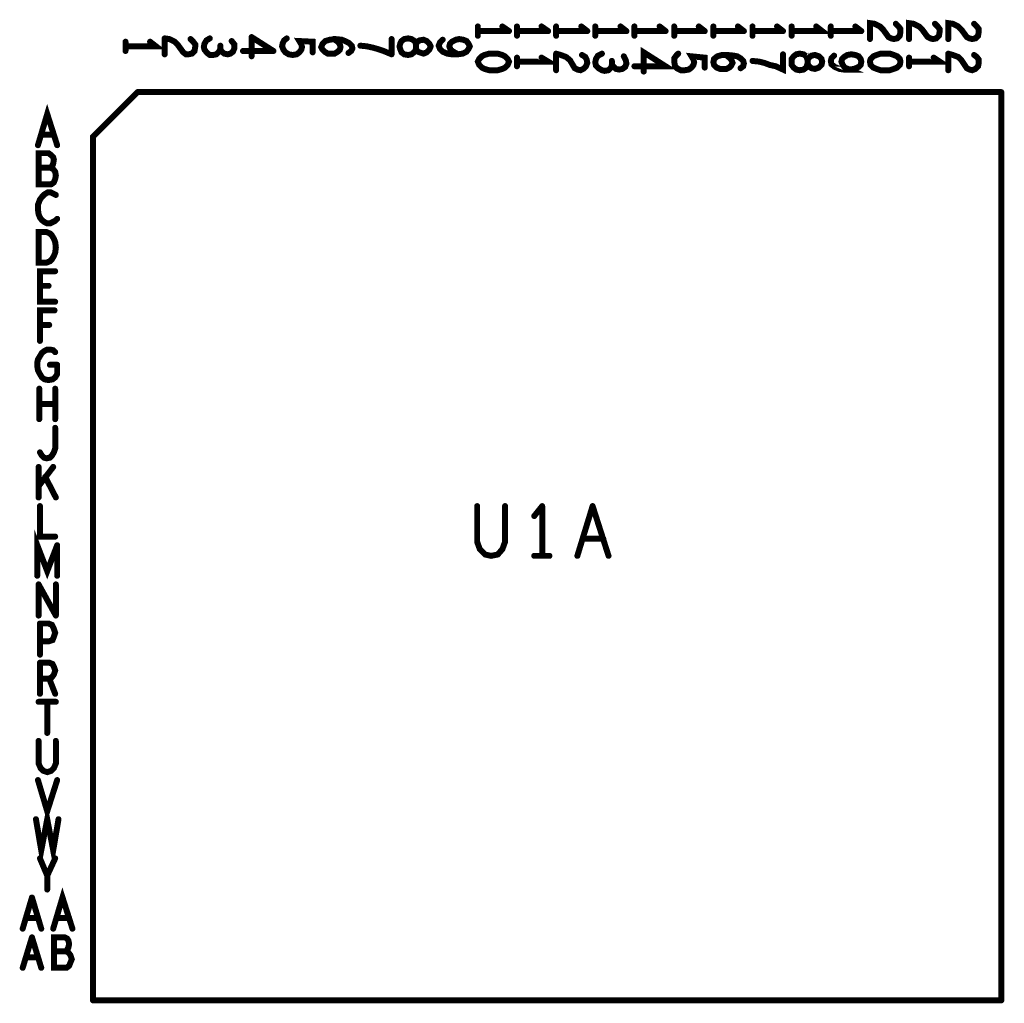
# Model space of a CAD drawing. Extents: x 23.5 to 56.6, y 21.5 to 42.6.
# Tile 14 of 29: x 35.4 to 36.9, y 30.8 to 32.2. Entities that reach past the tile are written whole.
import ezdxf

# ---------------------------------------------------------------- set-up
doc = ezdxf.new("R2010")
doc.units = 0
doc.layers.add('1', color=2, linetype='CONTINUOUS')

msp = doc.modelspace()

# ---------------------------------------------------------------- linework, layer by layer
at = {"layer": '1', "const_width": 0.0045}
for points in [[(36.07725, 32.237, 1), (36.07275, 32.237, 1)], [(36.07725, 32.23, 1), (36.07275, 32.23, 1)], [(36.11425, 32.237, 1), (36.10975, 32.237, 1)], [(36.12425, 32.23, 1), (36.11975, 32.23, 1)], [(36.12425, 32.23, 1), (36.11975, 32.23, 1)], [(36.13625, 32.237, 1), (36.13175, 32.237, 1)], [(36.13625, 32.23, 1), (36.13175, 32.23, 1)], [(36.17325, 32.237, 1), (36.16875, 32.237, 1)], [(36.18325, 32.23, 1), (36.17875, 32.23, 1)], [(36.18325, 32.23, 1), (36.17875, 32.23, 1)], [(36.19525, 32.237, 1), (36.19075, 32.237, 1)], [(36.19525, 32.23, 1), (36.19075, 32.23, 1)], [(36.23325, 32.237, 1), (36.22875, 32.237, 1)], [(36.24225, 32.23, 1), (36.23775, 32.23, 1)], [(36.24225, 32.23, 1), (36.23775, 32.23, 1)], [(36.25425, 32.237, 1), (36.24975, 32.237, 1)], [(36.25425, 32.23, 1), (36.24975, 32.23, 1)], [(36.29225, 32.237, 1), (36.28775, 32.237, 1)], [(36.30125, 32.23, 1), (36.29675, 32.23, 1)], [(36.30125, 32.23, 1), (36.29675, 32.23, 1)], [(36.31325, 32.237, 1), (36.30875, 32.237, 1)], [(36.31325, 32.23, 1), (36.30875, 32.23, 1)], [(36.35125, 32.237, 1), (36.34675, 32.237, 1)], [(36.36025, 32.23, 1), (36.35575, 32.23, 1)], [(36.36025, 32.23, 1), (36.35575, 32.23, 1)], [(36.37325, 32.237, 1), (36.36875, 32.237, 1)], [(36.37325, 32.23, 1), (36.36875, 32.23, 1)], [(36.41025, 32.237, 1), (36.40575, 32.237, 1)], [(36.41925, 32.23, 1), (36.41475, 32.23, 1)], [(36.41925, 32.23, 1), (36.41475, 32.23, 1)], [(36.43225, 32.237, 1), (36.42775, 32.237, 1)], [(36.43225, 32.23, 1), (36.42775, 32.23, 1)], [(36.46925, 32.237, 1), (36.46475, 32.237, 1)], [(36.47825, 32.23, 1), (36.47375, 32.23, 1)], [(36.47825, 32.23, 1), (36.47375, 32.23, 1)], [(36.49125, 32.237, 1), (36.48675, 32.237, 1)], [(36.49125, 32.23, 1), (36.48675, 32.23, 1)], [(36.52825, 32.237, 1), (36.52375, 32.237, 1)], [(36.53725, 32.23, 1), (36.53275, 32.23, 1)], [(36.53725, 32.23, 1), (36.53275, 32.23, 1)], [(36.55025, 32.237, 1), (36.54575, 32.237, 1)], [(36.55025, 32.23, 1), (36.54575, 32.23, 1)], [(36.58725, 32.237, 1), (36.58275, 32.237, 1)], [(36.60925, 32.237, 1), (36.60475, 32.237, 1)], [(36.60925, 32.23, 1), (36.60475, 32.23, 1)], [(36.64625, 32.237, 1), (36.64175, 32.237, 1)], [(36.65525, 32.23, 1), (36.65075, 32.23, 1)], [(36.65525, 32.23, 1), (36.65075, 32.23, 1)], [(36.70725, 32.241, 1), (36.70275, 32.241, 1)], [(36.71425, 32.229, 1), (36.70975, 32.229, 1)], [(36.71425, 32.229, 1), (36.70975, 32.229, 1)], [(36.76625, 32.241, 1), (36.76175, 32.241, 1)], [(36.82525, 32.241, 1), (36.82075, 32.241, 1)], [(35.54625, 32.214, 1), (35.54175, 32.214, 1)], [(35.58325, 32.214, 1), (35.57875, 32.214, 1)], [(35.60525, 32.219, 1), (35.60075, 32.219, 1)], [(35.60525, 32.219, 1), (35.60075, 32.219, 1)], [(35.61225, 32.218, 1), (35.60775, 32.218, 1)], [(35.61225, 32.218, 1), (35.60775, 32.218, 1)], [(35.64425, 32.218, 1), (35.63975, 32.218, 1)], [(35.67325, 32.219, 1), (35.66875, 32.219, 1)], [(35.70625, 32.215, 1), (35.70175, 32.215, 1)], [(35.73625, 32.221, 1), (35.73175, 32.221, 1)], [(35.73625, 32.221, 1), (35.73175, 32.221, 1)], [(35.78925, 32.219, 1), (35.78475, 32.219, 1)], [(35.86025, 32.218, 1), (35.85575, 32.218, 1)], [(35.94725, 32.218, 1), (35.94275, 32.218, 1)], [(36.02425, 32.217, 1), (36.01975, 32.217, 1)], [(36.07725, 32.223, 1), (36.07275, 32.223, 1)], [(36.13625, 32.223, 1), (36.13175, 32.223, 1)], [(36.19525, 32.223, 1), (36.19075, 32.223, 1)], [(36.25425, 32.223, 1), (36.24975, 32.223, 1)], [(36.31325, 32.223, 1), (36.30875, 32.223, 1)], [(36.37325, 32.223, 1), (36.36875, 32.223, 1)], [(36.43225, 32.223, 1), (36.42775, 32.223, 1)], [(36.49125, 32.223, 1), (36.48675, 32.223, 1)], [(36.55025, 32.223, 1), (36.54575, 32.223, 1)], [(36.60925, 32.223, 1), (36.60475, 32.223, 1)], [(36.66825, 32.218, 1), (36.66375, 32.218, 1)], [(36.71325, 32.223, 1), (36.70875, 32.223, 1)], [(36.71325, 32.223, 1), (36.70875, 32.223, 1)], [(36.72725, 32.218, 1), (36.72275, 32.218, 1)], [(36.77225, 32.223, 1), (36.76775, 32.223, 1)], [(36.77225, 32.223, 1), (36.76775, 32.223, 1)], [(36.78625, 32.218, 1), (36.78175, 32.218, 1)], [(36.82225, 32.218, 1), (36.81775, 32.218, 1)], [(36.82225, 32.218, 1), (36.81775, 32.218, 1)], [(35.54625, 32.207, 1), (35.54175, 32.207, 1)], [(35.54625, 32.2, 1), (35.54175, 32.2, 1)], [(35.66525, 32.211, 1), (35.66075, 32.211, 1)], [(35.66525, 32.211, 1), (35.66075, 32.211, 1)], [(35.68925, 32.208, 1), (35.68475, 32.208, 1)], [(35.68925, 32.203, 1), (35.68475, 32.203, 1)], [(35.71025, 32.204, 1), (35.70575, 32.204, 1)], [(35.71025, 32.204, 1), (35.70575, 32.204, 1)], [(35.72325, 32.2, 1), (35.71875, 32.2, 1)], [(35.76925, 32.2, 1), (35.76475, 32.2, 1)], [(35.76925, 32.2, 1), (35.76475, 32.2, 1)], [(35.88825, 32.204, 1), (35.88375, 32.204, 1)], [(35.88825, 32.204, 1), (35.88375, 32.204, 1)], [(35.90025, 32.208, 1), (35.89575, 32.208, 1)], [(35.98525, 32.2, 1), (35.98075, 32.2, 1)], [(35.98525, 32.2, 1), (35.98075, 32.2, 1)], [(36.00425, 32.211, 1), (35.99975, 32.211, 1)], [(36.00425, 32.211, 1), (35.99975, 32.211, 1)], [(36.00625, 32.207, 1), (36.00175, 32.207, 1)], [(36.00625, 32.207, 1), (36.00175, 32.207, 1)], [(36.03525, 32.211, 1), (36.03075, 32.211, 1)], [(36.03525, 32.211, 1), (36.03075, 32.211, 1)], [(36.06525, 32.207, 1), (36.06075, 32.207, 1)], [(36.06525, 32.207, 1), (36.06075, 32.207, 1)], [(35.60525, 32.195, 1), (35.60075, 32.195, 1)], [(35.70425, 32.196, 1), (35.69975, 32.196, 1)], [(35.70425, 32.196, 1), (35.69975, 32.196, 1)], [(35.73625, 32.192, 1), (35.73175, 32.192, 1)], [(35.82825, 32.198, 1), (35.82375, 32.198, 1)], [(35.88225, 32.197, 1), (35.87775, 32.197, 1)], [(35.94725, 32.195, 1), (35.94275, 32.195, 1)], [(35.94725, 32.195, 1), (35.94275, 32.195, 1)], [(35.97225, 32.194, 1), (35.96775, 32.194, 1)], [(35.97225, 32.194, 1), (35.96775, 32.194, 1)], [(36.00025, 32.198, 1), (35.99575, 32.198, 1)], [(36.00025, 32.198, 1), (35.99575, 32.198, 1)], [(36.04725, 32.195, 1), (36.04275, 32.195, 1)], [(36.11425, 32.194, 1), (36.10975, 32.194, 1)], [(36.11425, 32.194, 1), (36.10975, 32.194, 1)], [(36.11825, 32.192, 1), (36.11375, 32.192, 1)], [(36.11825, 32.192, 1), (36.11375, 32.192, 1)], [(36.13625, 32.19, 1), (36.13175, 32.19, 1)], [(36.13625, 32.184, 1), (36.13175, 32.184, 1)], [(36.17325, 32.19, 1), (36.16875, 32.19, 1)], [(36.19525, 32.196, 1), (36.19075, 32.196, 1)], [(36.19525, 32.196, 1), (36.19075, 32.196, 1)], [(36.20225, 32.194, 1), (36.19775, 32.194, 1)], [(36.20225, 32.194, 1), (36.19775, 32.194, 1)], [(36.23425, 32.194, 1), (36.22975, 32.194, 1)], [(36.25525, 32.188, 1), (36.25075, 32.188, 1)], [(36.25525, 32.188, 1), (36.25075, 32.188, 1)], [(36.26425, 32.196, 1), (36.25975, 32.196, 1)], [(36.27925, 32.185, 1), (36.27475, 32.185, 1)], [(36.29725, 32.192, 1), (36.29275, 32.192, 1)], [(36.37325, 32.184, 1), (36.36875, 32.184, 1)], [(36.37325, 32.184, 1), (36.36875, 32.184, 1)], [(36.37925, 32.196, 1), (36.37475, 32.196, 1)], [(36.45125, 32.194, 1), (36.44675, 32.194, 1)], [(36.45625, 32.19, 1), (36.45175, 32.19, 1)], [(36.45625, 32.19, 1), (36.45175, 32.19, 1)], [(36.46325, 32.193, 1), (36.45875, 32.193, 1)], [(36.46325, 32.193, 1), (36.45875, 32.193, 1)], [(36.49125, 32.185, 1), (36.48675, 32.185, 1)], [(36.53725, 32.195, 1), (36.53275, 32.195, 1)], [(36.55025, 32.188, 1), (36.54575, 32.188, 1)], [(36.55025, 32.188, 1), (36.54575, 32.188, 1)], [(36.61425, 32.193, 1), (36.60975, 32.193, 1)], [(36.64625, 32.194, 1), (36.64175, 32.194, 1)], [(36.64625, 32.194, 1), (36.64175, 32.194, 1)], [(36.66925, 32.188, 1), (36.66475, 32.188, 1)], [(36.66925, 32.188, 1), (36.66475, 32.188, 1)], [(36.71325, 32.188, 1), (36.70875, 32.188, 1)], [(36.71325, 32.188, 1), (36.70875, 32.188, 1)], [(36.71425, 32.184, 1), (36.70975, 32.184, 1)], [(36.71425, 32.184, 1), (36.70975, 32.184, 1)], [(36.72725, 32.19, 1), (36.72275, 32.19, 1)], [(36.72725, 32.184, 1), (36.72275, 32.184, 1)], [(36.76425, 32.19, 1), (36.75975, 32.19, 1)], [(36.78625, 32.196, 1), (36.78175, 32.196, 1)], [(36.78625, 32.196, 1), (36.78175, 32.196, 1)], [(36.79325, 32.194, 1), (36.78875, 32.194, 1)], [(36.79325, 32.194, 1), (36.78875, 32.194, 1)], [(36.82525, 32.194, 1), (36.82075, 32.194, 1)], [(36.12225, 32.179, 1), (36.11775, 32.179, 1)], [(36.12225, 32.179, 1), (36.11775, 32.179, 1)], [(36.13625, 32.177, 1), (36.13175, 32.177, 1)], [(36.19525, 32.171, 1), (36.19075, 32.171, 1)], [(36.27925, 32.179, 1), (36.27475, 32.179, 1)], [(36.31325, 32.177, 1), (36.30875, 32.177, 1)], [(36.32725, 32.169, 1), (36.32275, 32.169, 1)], [(36.41925, 32.175, 1), (36.41475, 32.175, 1)], [(36.43325, 32.179, 1), (36.42875, 32.179, 1)], [(36.43325, 32.179, 1), (36.42875, 32.179, 1)], [(36.45625, 32.175, 1), (36.45175, 32.175, 1)], [(36.45625, 32.175, 1), (36.45175, 32.175, 1)], [(36.47325, 32.174, 1), (36.46875, 32.174, 1)], [(36.63725, 32.172, 1), (36.63275, 32.172, 1)], [(36.72725, 32.177, 1), (36.72275, 32.177, 1)], [(36.78625, 32.171, 1), (36.78175, 32.171, 1)], [(35.56425, 32.138, 1), (35.55975, 32.138, 1)], [(35.56425, 32.138, 1), (35.55975, 32.138, 1)], [(36.86625, 32.138, 1), (36.86175, 32.138, 1)], [(36.86625, 32.138, 1), (36.86175, 32.138, 1)], [(35.41925, 32.074, 1), (35.41475, 32.074, 1)], [(35.43725, 32.074, 1), (35.43275, 32.074, 1)], [(35.41425, 32.058, 1), (35.40975, 32.058, 1)], [(35.44325, 32.058, 1), (35.43875, 32.058, 1)], [(35.41525, 32.024, 1), (35.41075, 32.024, 1)], [(35.43325, 32.024, 1), (35.42875, 32.024, 1)], [(35.43425, 31.999, 1), (35.42975, 31.999, 1)], [(35.43425, 31.999, 1), (35.42975, 31.999, 1)], [(35.44125, 31.983, 1), (35.43675, 31.983, 1)], [(35.44325, 31.947, 1), (35.43875, 31.947, 1)], [(35.42825, 31.94, 1), (35.42375, 31.94, 1)], [(35.42825, 31.94, 1), (35.42375, 31.94, 1)], [(35.43225, 31.883, 1), (35.42775, 31.883, 1)], [(35.43225, 31.883, 1), (35.42775, 31.883, 1)], [(35.44025, 31.868, 1), (35.43575, 31.868, 1)], [(35.41725, 31.846, 1), (35.41275, 31.846, 1)], [(35.43025, 31.846, 1), (35.42575, 31.846, 1)], [(35.44025, 31.822, 1), (35.43575, 31.822, 1)], [(35.43925, 31.809, 1), (35.43475, 31.809, 1)], [(35.41725, 31.787, 1), (35.41275, 31.787, 1)], [(35.43125, 31.787, 1), (35.42675, 31.787, 1)], [(35.41725, 31.763, 1), (35.41275, 31.763, 1)], [(35.43225, 31.75, 1), (35.42775, 31.75, 1)], [(35.43225, 31.75, 1), (35.42775, 31.75, 1)], [(35.44025, 31.746, 1), (35.43575, 31.746, 1)], [(35.43225, 31.727, 1), (35.42775, 31.727, 1)], [(35.44325, 31.727, 1), (35.43875, 31.727, 1)], [(35.44325, 31.727, 1), (35.43875, 31.727, 1)], [(35.42425, 31.705, 1), (35.41975, 31.705, 1)], [(35.42425, 31.705, 1), (35.41975, 31.705, 1)], [(35.43025, 31.704, 1), (35.42575, 31.704, 1)], [(35.43025, 31.704, 1), (35.42575, 31.704, 1)], [(35.41625, 31.691, 1), (35.41175, 31.691, 1)], [(35.44025, 31.691, 1), (35.43575, 31.691, 1)], [(35.41625, 31.668, 1), (35.41175, 31.668, 1)], [(35.44025, 31.668, 1), (35.43575, 31.668, 1)], [(35.41625, 31.645, 1), (35.41175, 31.645, 1)], [(35.44025, 31.645, 1), (35.43575, 31.645, 1)], [(35.44025, 31.632, 1), (35.43575, 31.632, 1)], [(35.41725, 31.595, 1), (35.41275, 31.595, 1)], [(35.43525, 31.59, 1), (35.43075, 31.59, 1)], [(35.43525, 31.59, 1), (35.43075, 31.59, 1)], [(35.42325, 31.587, 1), (35.41875, 31.587, 1)], [(35.42325, 31.587, 1), (35.41875, 31.587, 1)], [(35.41525, 31.573, 1), (35.41075, 31.573, 1)], [(35.43725, 31.573, 1), (35.43275, 31.573, 1)], [(35.42525, 31.558, 1), (35.42075, 31.558, 1)], [(35.41525, 31.544, 1), (35.41075, 31.544, 1)], [(35.41525, 31.527, 1), (35.41075, 31.527, 1)], [(35.44125, 31.527, 1), (35.43675, 31.527, 1)], [(35.41725, 31.514, 1), (35.41275, 31.514, 1)], [(36.07625, 31.514, 1), (36.07175, 31.514, 1)], [(36.11825, 31.514, 1), (36.11375, 31.514, 1)], [(36.17425, 31.514, 1), (36.16975, 31.514, 1)], [(36.17425, 31.514, 1), (36.16975, 31.514, 1)], [(36.25025, 31.514, 1), (36.24575, 31.514, 1)], [(36.25025, 31.514, 1), (36.24575, 31.514, 1)], [(36.16225, 31.499, 1), (36.15775, 31.499, 1)], [(35.44025, 31.468, 1), (35.43575, 31.468, 1)], [(36.11825, 31.46, 1), (36.11375, 31.46, 1)], [(36.11825, 31.46, 1), (36.11375, 31.46, 1)], [(36.23525, 31.465, 1), (36.23075, 31.465, 1)], [(36.26625, 31.465, 1), (36.26175, 31.465, 1)], [(35.44325, 31.455, 1), (35.43875, 31.455, 1)], [(35.44325, 31.455, 1), (35.43875, 31.455, 1)], [(36.16225, 31.439, 1), (36.15775, 31.439, 1)], [(36.17425, 31.439, 1), (36.16975, 31.439, 1)], [(36.18525, 31.439, 1), (36.18075, 31.439, 1)], [(36.22725, 31.439, 1), (36.22275, 31.439, 1)], [(36.27425, 31.439, 1), (36.26975, 31.439, 1)], [(35.41325, 31.409, 1), (35.40875, 31.409, 1)], [(35.44325, 31.409, 1), (35.43875, 31.409, 1)], [(35.41525, 31.396, 1), (35.41075, 31.396, 1)], [(35.41525, 31.396, 1), (35.41075, 31.396, 1)], [(35.44125, 31.396, 1), (35.43675, 31.396, 1)], [(35.41525, 31.349, 1), (35.41075, 31.349, 1)], [(35.44125, 31.349, 1), (35.43675, 31.349, 1)], [(35.44125, 31.349, 1), (35.43675, 31.349, 1)], [(35.41725, 31.337, 1), (35.41275, 31.337, 1)], [(35.41725, 31.337, 1), (35.41275, 31.337, 1)], [(35.41725, 31.31, 1), (35.41275, 31.31, 1)], [(35.41725, 31.29, 1), (35.41275, 31.29, 1)], [(35.41725, 31.278, 1), (35.41275, 31.278, 1)], [(35.41725, 31.278, 1), (35.41275, 31.278, 1)], [(35.41725, 31.254, 1), (35.41275, 31.254, 1)], [(35.43125, 31.254, 1), (35.42675, 31.254, 1)], [(35.41525, 31.219, 1), (35.41075, 31.219, 1)], [(35.41725, 31.231, 1), (35.41275, 31.231, 1)], [(35.42825, 31.219, 1), (35.42375, 31.219, 1)], [(35.44025, 31.231, 1), (35.43575, 31.231, 1)], [(35.44125, 31.219, 1), (35.43675, 31.219, 1)], [(35.41525, 31.16, 1), (35.41075, 31.16, 1)], [(35.42825, 31.172, 1), (35.42375, 31.172, 1)], [(35.44125, 31.16, 1), (35.43675, 31.16, 1)], [(35.41425, 31.101, 1), (35.40975, 31.101, 1)], [(35.44325, 31.101, 1), (35.43875, 31.101, 1)], [(35.41125, 31.042, 1), (35.40675, 31.042, 1)], [(35.44525, 31.042, 1), (35.44075, 31.042, 1)], [(35.41725, 30.983, 1), (35.41275, 30.983, 1)], [(35.44025, 30.983, 1), (35.43575, 30.983, 1)], [(35.42825, 30.957, 1), (35.42375, 30.957, 1)], [(35.40525, 30.924, 1), (35.40075, 30.924, 1)], [(35.40525, 30.924, 1), (35.40075, 30.924, 1)], [(35.42825, 30.936, 1), (35.42375, 30.936, 1)], [(35.39625, 30.893, 1), (35.39175, 30.893, 1)], [(35.41425, 30.893, 1), (35.40975, 30.893, 1)], [(35.44225, 30.893, 1), (35.43775, 30.893, 1)], [(35.46125, 30.893, 1), (35.45675, 30.893, 1)], [(35.39125, 30.877, 1), (35.38675, 30.877, 1)], [(35.40525, 30.864, 1), (35.40075, 30.864, 1)], [(35.40525, 30.864, 1), (35.40075, 30.864, 1)], [(35.41925, 30.877, 1), (35.41475, 30.877, 1)], [(35.43725, 30.877, 1), (35.43275, 30.877, 1)], [(35.46625, 30.877, 1), (35.46175, 30.877, 1)], [(35.39625, 30.834, 1), (35.39175, 30.834, 1)], [(35.41425, 30.834, 1), (35.40975, 30.834, 1)], [(35.43825, 30.843, 1), (35.43375, 30.843, 1)], [(35.45625, 30.843, 1), (35.45175, 30.843, 1)], [(35.39125, 30.818, 1), (35.38675, 30.818, 1)], [(35.41925, 30.818, 1), (35.41475, 30.818, 1)], [(35.49725, 30.769, 1), (35.49275, 30.769, 1)], [(35.49725, 30.769, 1), (35.49275, 30.769, 1)], [(36.86625, 30.769, 1), (36.86175, 30.769, 1)], [(36.86625, 30.769, 1), (36.86175, 30.769, 1)]]:
    msp.add_lwpolyline(points, format="xyb", close=True, dxfattribs=at)
at = {"layer": '1', "const_width": 0.009}
for points in [[(36.075, 32.237), (36.075, 32.223)], [(36.075, 32.23), (36.122, 32.23)], [(36.122, 32.23), (36.112, 32.237)], [(36.134, 32.223), (36.134, 32.237)], [(36.181, 32.23), (36.134, 32.23)], [(36.171, 32.237), (36.181, 32.23)], [(36.193, 32.223), (36.193, 32.237)], [(36.24, 32.23), (36.193, 32.23)], [(36.231, 32.237), (36.24, 32.23)], [(36.252, 32.223), (36.252, 32.237)], [(36.299, 32.23), (36.252, 32.23)], [(36.29, 32.237), (36.299, 32.23)], [(36.311, 32.223), (36.311, 32.237)], [(36.358, 32.23), (36.311, 32.23)], [(36.349, 32.237), (36.358, 32.23)], [(36.371, 32.223), (36.371, 32.237)], [(36.417, 32.23), (36.371, 32.23)], [(36.408, 32.237), (36.417, 32.23)], [(36.43, 32.223), (36.43, 32.237)], [(36.43, 32.23), (36.476, 32.23)], [(36.476, 32.23), (36.467, 32.237)], [(36.489, 32.223), (36.489, 32.237)], [(36.535, 32.23), (36.489, 32.23)], [(36.526, 32.237), (36.535, 32.23)], [(36.548, 32.223), (36.548, 32.237)], [(36.548, 32.23), (36.594, 32.23), (36.585, 32.237)], [(36.607, 32.223), (36.607, 32.237)], [(36.653, 32.23), (36.607, 32.23)], [(36.644, 32.237), (36.653, 32.23)], [(36.711, 32.223), (36.707, 32.219), (36.702, 32.218), (36.698, 32.219), (36.694, 32.221), (36.686, 32.232), (36.681, 32.237), (36.673, 32.241), (36.666, 32.242), (36.666, 32.218)], [(36.705, 32.241), (36.709, 32.237), (36.712, 32.233), (36.712, 32.229)], [(36.711, 32.223), (36.712, 32.229)], [(36.77, 32.223), (36.766, 32.219), (36.761, 32.218), (36.757, 32.219), (36.753, 32.221), (36.745, 32.232), (36.74, 32.237), (36.732, 32.241), (36.725, 32.242), (36.725, 32.218)], [(36.77, 32.223), (36.771, 32.229), (36.771, 32.233), (36.768, 32.237), (36.764, 32.241)], [(36.82, 32.218), (36.816, 32.219), (36.812, 32.221), (36.804, 32.232), (36.799, 32.237), (36.791, 32.241), (36.784, 32.242), (36.784, 32.218)], [(36.823, 32.241), (36.827, 32.237), (36.83, 32.233), (36.83, 32.229), (36.829, 32.223), (36.825, 32.219), (36.82, 32.218)], [(35.544, 32.214), (35.544, 32.2)], [(35.544, 32.207), (35.59, 32.207), (35.581, 32.214)], [(35.603, 32.219), (35.603, 32.195)], [(35.61, 32.218), (35.603, 32.219)], [(35.61, 32.218), (35.618, 32.214), (35.623, 32.209), (35.631, 32.198), (35.635, 32.195), (35.639, 32.195), (35.644, 32.196), (35.648, 32.2), (35.649, 32.206), (35.649, 32.21), (35.646, 32.214), (35.642, 32.218)], [(35.671, 32.219), (35.666, 32.216), (35.663, 32.211)], [(35.708, 32.204), (35.708, 32.21), (35.704, 32.215)], [(35.734, 32.221), (35.734, 32.192)], [(35.734, 32.221), (35.767, 32.2)], [(35.826, 32.198), (35.826, 32.214), (35.806, 32.215), (35.809, 32.21), (35.81, 32.206), (35.809, 32.202), (35.806, 32.198), (35.802, 32.195), (35.796, 32.194), (35.79, 32.195), (35.785, 32.198), (35.782, 32.202), (35.78, 32.207), (35.781, 32.212), (35.783, 32.216), (35.787, 32.219)], [(35.886, 32.204), (35.885, 32.208), (35.881, 32.212), (35.875, 32.215), (35.87, 32.217), (35.86, 32.218), (35.852, 32.217), (35.845, 32.215), (35.841, 32.211), (35.839, 32.206), (35.841, 32.202), (35.844, 32.199), (35.849, 32.196), (35.854, 32.196), (35.859, 32.196), (35.864, 32.199), (35.867, 32.202), (35.868, 32.206), (35.867, 32.21), (35.864, 32.214), (35.858, 32.218)], [(35.945, 32.195), (35.945, 32.218)], [(35.97, 32.194), (35.964, 32.195), (35.96, 32.198), (35.958, 32.203), (35.957, 32.207), (35.958, 32.211), (35.96, 32.215), (35.964, 32.218), (35.97, 32.219), (35.975, 32.218), (35.98, 32.215), (35.982, 32.21), (35.982, 32.204), (35.98, 32.199), (35.975, 32.195), (35.97, 32.194)], [(35.983, 32.2), (35.982, 32.204), (35.982, 32.21), (35.983, 32.213), (35.987, 32.216), (35.993, 32.217), (35.998, 32.215), (36.002, 32.211)], [(36.063, 32.207), (36.061, 32.203), (36.058, 32.199), (36.052, 32.196), (36.045, 32.195), (36.036, 32.195), (36.029, 32.196), (36.022, 32.199), (36.018, 32.203), (36.016, 32.208), (36.018, 32.213), (36.022, 32.217)], [(36.033, 32.211), (36.036, 32.214), (36.042, 32.217), (36.047, 32.218), (36.053, 32.217), (36.058, 32.215), (36.061, 32.211), (36.063, 32.207)], [(35.663, 32.211), (35.662, 32.206), (35.663, 32.202), (35.667, 32.197), (35.671, 32.194), (35.676, 32.194), (35.681, 32.195), (35.685, 32.199), (35.687, 32.203), (35.687, 32.208)], [(35.687, 32.203), (35.689, 32.199), (35.693, 32.196), (35.698, 32.195), (35.702, 32.196)], [(35.708, 32.204), (35.706, 32.199), (35.702, 32.196)], [(35.767, 32.2), (35.721, 32.2)], [(35.88, 32.197), (35.884, 32.2), (35.886, 32.204)], [(35.945, 32.195), (35.933, 32.2), (35.924, 32.203), (35.917, 32.205), (35.908, 32.207), (35.898, 32.208)], [(35.998, 32.198), (35.993, 32.196), (35.987, 32.198), (35.983, 32.2)], [(36.004, 32.207), (36.002, 32.202), (35.998, 32.198)], [(36.004, 32.207), (36.002, 32.211)], [(36.033, 32.211), (36.032, 32.207), (36.034, 32.202), (36.038, 32.199), (36.045, 32.195)], [(36.311, 32.177), (36.358, 32.177), (36.325, 32.198), (36.325, 32.169)], [(36.112, 32.194), (36.105, 32.196), (36.098, 32.196), (36.092, 32.196), (36.085, 32.194), (36.081, 32.192), (36.077, 32.188), (36.075, 32.184), (36.077, 32.179), (36.081, 32.175), (36.085, 32.173), (36.092, 32.171), (36.098, 32.171), (36.105, 32.171), (36.112, 32.173), (36.116, 32.175), (36.12, 32.179)], [(36.116, 32.192), (36.112, 32.194)], [(36.116, 32.192), (36.12, 32.188), (36.122, 32.184), (36.12, 32.179)], [(36.134, 32.177), (36.134, 32.19)], [(36.134, 32.184), (36.181, 32.184), (36.171, 32.19)], [(36.193, 32.196), (36.193, 32.171)], [(36.2, 32.194), (36.193, 32.196)], [(36.2, 32.194), (36.208, 32.191), (36.214, 32.186), (36.221, 32.174), (36.225, 32.172), (36.23, 32.171), (36.234, 32.173), (36.238, 32.177), (36.24, 32.182), (36.239, 32.187), (36.237, 32.191), (36.232, 32.194)], [(36.253, 32.188), (36.252, 32.183), (36.253, 32.178), (36.257, 32.174), (36.262, 32.171), (36.266, 32.17), (36.272, 32.171), (36.276, 32.175), (36.277, 32.179), (36.277, 32.185)], [(36.262, 32.196), (36.256, 32.193), (36.253, 32.188)], [(36.277, 32.179), (36.28, 32.176), (36.283, 32.173), (36.288, 32.172), (36.293, 32.173), (36.297, 32.176), (36.299, 32.181), (36.298, 32.186), (36.295, 32.192)], [(36.377, 32.196), (36.374, 32.193), (36.371, 32.189), (36.371, 32.184)], [(36.371, 32.184), (36.372, 32.178), (36.375, 32.174), (36.381, 32.171), (36.387, 32.171), (36.393, 32.172), (36.397, 32.175), (36.4, 32.179), (36.401, 32.183), (36.4, 32.187), (36.397, 32.192), (36.417, 32.19), (36.417, 32.175)], [(36.431, 32.179), (36.43, 32.183), (36.431, 32.188), (36.436, 32.192), (36.443, 32.194), (36.451, 32.194), (36.461, 32.193)], [(36.454, 32.19), (36.449, 32.194)], [(36.454, 32.175), (36.457, 32.178), (36.459, 32.182), (36.457, 32.187), (36.454, 32.19)], [(36.461, 32.193), (36.466, 32.192), (36.471, 32.189), (36.475, 32.185), (36.476, 32.181), (36.475, 32.177), (36.471, 32.174)], [(36.489, 32.185), (36.499, 32.184), (36.507, 32.182), (36.515, 32.179), (36.524, 32.177), (36.535, 32.172), (36.535, 32.195)], [(36.548, 32.188), (36.548, 32.184), (36.548, 32.179), (36.551, 32.175), (36.555, 32.172), (36.56, 32.171), (36.566, 32.172), (36.57, 32.175), (36.572, 32.181), (36.572, 32.186), (36.572, 32.181), (36.574, 32.177), (36.578, 32.174), (36.583, 32.173), (36.589, 32.175), (36.593, 32.179), (36.594, 32.184), (36.593, 32.188), (36.589, 32.192), (36.583, 32.194), (36.578, 32.193), (36.574, 32.19), (36.572, 32.186), (36.57, 32.192), (36.566, 32.195), (36.56, 32.196), (36.555, 32.195), (36.551, 32.192), (36.548, 32.188)], [(36.644, 32.194), (36.638, 32.195), (36.632, 32.194), (36.627, 32.191), (36.624, 32.188), (36.623, 32.184), (36.625, 32.179), (36.628, 32.175), (36.635, 32.172), (36.627, 32.172), (36.62, 32.173), (36.613, 32.176), (36.608, 32.18), (36.607, 32.185), (36.608, 32.189), (36.612, 32.193)], [(36.635, 32.172), (36.642, 32.173), (36.649, 32.176), (36.652, 32.179), (36.653, 32.184), (36.652, 32.188), (36.649, 32.192), (36.644, 32.194)], [(36.667, 32.188), (36.666, 32.184), (36.667, 32.179), (36.671, 32.175), (36.676, 32.173), (36.682, 32.171), (36.689, 32.171), (36.696, 32.171), (36.702, 32.173), (36.707, 32.175), (36.711, 32.179), (36.712, 32.184)], [(36.711, 32.188), (36.707, 32.192), (36.702, 32.194), (36.696, 32.196), (36.689, 32.196), (36.682, 32.196), (36.676, 32.194), (36.671, 32.192), (36.667, 32.188)], [(36.711, 32.188), (36.712, 32.184)], [(36.725, 32.184), (36.771, 32.184), (36.762, 32.19)], [(36.725, 32.19), (36.725, 32.177)], [(36.784, 32.196), (36.784, 32.171)], [(36.791, 32.194), (36.784, 32.196)], [(36.791, 32.194), (36.799, 32.191), (36.804, 32.186), (36.812, 32.174), (36.816, 32.172), (36.82, 32.171), (36.825, 32.173), (36.829, 32.177), (36.83, 32.182), (36.83, 32.187), (36.827, 32.191), (36.823, 32.194)], [(36.454, 32.175), (36.45, 32.173), (36.444, 32.173), (36.44, 32.173), (36.435, 32.175), (36.431, 32.179)], [(35.562, 32.138), (35.495, 32.071), (35.495, 30.769)], [(36.864, 32.138), (35.562, 32.138)], [(36.864, 32.138), (36.864, 30.769)], [(35.441, 32.058), (35.426, 32.105), (35.412, 32.058)], [(35.417, 32.074), (35.435, 32.074)], [(35.432, 31.999), (35.413, 31.999), (35.413, 32.046), (35.428, 32.046), (35.432, 32.043), (35.435, 32.04), (35.436, 32.036), (35.435, 32.03), (35.433, 32.026), (35.431, 32.024), (35.413, 32.024)], [(35.431, 32.024), (35.435, 32.022), (35.438, 32.018), (35.439, 32.012), (35.438, 32.007), (35.436, 32.002), (35.432, 31.999)], [(35.426, 31.94), (35.422, 31.942), (35.418, 31.945), (35.415, 31.949), (35.413, 31.954), (35.412, 31.961), (35.412, 31.968), (35.415, 31.976), (35.418, 31.98), (35.422, 31.984), (35.427, 31.987), (35.431, 31.987), (35.435, 31.985), (35.439, 31.983)], [(35.441, 31.947), (35.438, 31.944), (35.434, 31.942), (35.43, 31.94), (35.426, 31.94)], [(35.43, 31.883), (35.425, 31.881), (35.413, 31.881), (35.413, 31.927), (35.425, 31.927), (35.43, 31.925), (35.433, 31.922), (35.436, 31.917), (35.438, 31.912), (35.439, 31.904), (35.438, 31.896), (35.436, 31.891), (35.433, 31.886), (35.43, 31.883)], [(35.438, 31.822), (35.415, 31.822), (35.415, 31.868), (35.438, 31.868)], [(35.428, 31.846), (35.415, 31.846)], [(35.415, 31.763), (35.415, 31.809), (35.437, 31.809)], [(35.415, 31.787), (35.429, 31.787)], [(35.422, 31.705), (35.418, 31.708), (35.415, 31.713), (35.412, 31.719), (35.411, 31.725), (35.411, 31.73), (35.412, 31.735), (35.415, 31.74), (35.418, 31.745), (35.422, 31.748), (35.426, 31.75), (35.43, 31.75)], [(35.43, 31.75), (35.435, 31.749), (35.438, 31.746)], [(35.441, 31.727), (35.441, 31.713), (35.438, 31.708), (35.434, 31.705), (35.428, 31.704)], [(35.43, 31.727), (35.441, 31.727)], [(35.428, 31.704), (35.422, 31.705)], [(35.414, 31.645), (35.414, 31.691)], [(35.438, 31.691), (35.438, 31.645)], [(35.438, 31.668), (35.414, 31.668)], [(35.438, 31.632), (35.438, 31.601), (35.436, 31.595), (35.433, 31.59)], [(35.421, 31.587), (35.418, 31.59), (35.415, 31.595)], [(35.421, 31.587), (35.425, 31.586), (35.43, 31.587), (35.433, 31.59)], [(35.413, 31.527), (35.413, 31.573)], [(35.435, 31.573), (35.413, 31.544)], [(35.423, 31.558), (35.439, 31.527)], [(35.415, 31.514), (35.415, 31.468), (35.438, 31.468)], [(36.074, 31.514), (36.074, 31.46), (36.078, 31.449), (36.086, 31.441), (36.095, 31.439), (36.105, 31.441), (36.112, 31.449), (36.116, 31.46)], [(36.116, 31.46), (36.116, 31.514)], [(36.172, 31.514), (36.16, 31.499)], [(36.172, 31.514), (36.172, 31.439)], [(36.225, 31.439), (36.248, 31.514)], [(36.248, 31.514), (36.272, 31.439)], [(35.441, 31.455), (35.426, 31.416), (35.411, 31.455), (35.411, 31.409)], [(36.264, 31.465), (36.233, 31.465)], [(35.441, 31.409), (35.441, 31.455)], [(36.16, 31.439), (36.183, 31.439)], [(35.413, 31.396), (35.413, 31.349)], [(35.439, 31.349), (35.413, 31.396)], [(35.439, 31.396), (35.439, 31.349)], [(35.415, 31.337), (35.415, 31.29)], [(35.415, 31.31), (35.428, 31.31), (35.434, 31.312), (35.436, 31.317), (35.438, 31.323), (35.436, 31.329), (35.433, 31.335), (35.428, 31.337), (35.415, 31.337)], [(35.415, 31.278), (35.415, 31.231)], [(35.429, 31.254), (35.433, 31.256), (35.436, 31.26), (35.438, 31.266), (35.436, 31.272), (35.434, 31.276), (35.429, 31.278), (35.415, 31.278)], [(35.438, 31.231), (35.429, 31.254), (35.415, 31.254)], [(35.413, 31.219), (35.439, 31.219)], [(35.426, 31.219), (35.426, 31.172)], [(35.413, 31.16), (35.413, 31.126), (35.416, 31.119), (35.42, 31.115), (35.426, 31.113), (35.432, 31.115), (35.436, 31.119), (35.439, 31.126), (35.439, 31.16)], [(35.441, 31.101), (35.426, 31.054), (35.412, 31.101)], [(35.409, 31.042), (35.417, 30.995), (35.426, 31.042), (35.435, 30.995), (35.443, 31.042)], [(35.426, 30.957), (35.415, 30.983)], [(35.438, 30.983), (35.426, 30.957), (35.426, 30.936)], [(35.389, 30.877), (35.403, 30.924)], [(35.403, 30.924), (35.417, 30.877)], [(35.464, 30.877), (35.449, 30.924), (35.435, 30.877)], [(35.412, 30.893), (35.394, 30.893)], [(35.44, 30.893), (35.459, 30.893)], [(35.389, 30.818), (35.403, 30.864)], [(35.403, 30.864), (35.417, 30.818)], [(35.436, 30.843), (35.454, 30.843), (35.456, 30.845), (35.458, 30.849), (35.459, 30.854), (35.458, 30.859), (35.456, 30.862), (35.452, 30.864), (35.436, 30.864), (35.436, 30.818), (35.455, 30.818), (35.459, 30.821), (35.461, 30.826), (35.463, 30.831), (35.461, 30.837), (35.458, 30.841), (35.454, 30.843)], [(35.412, 30.834), (35.394, 30.834)], [(35.495, 30.769), (36.864, 30.769)]]:
    msp.add_lwpolyline(points, dxfattribs=at)

doc.saveas('drawing.dxf')
